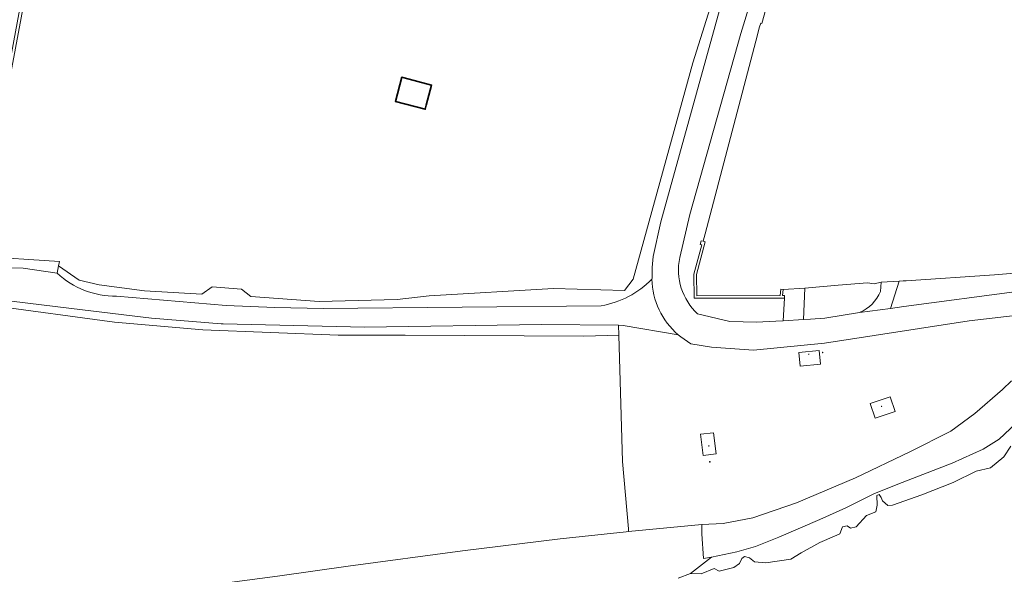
# Model space of a CAD drawing. Header units: metres. Extents: x 200176 to 205485, y 394066 to 399855.
# Tile 66 of 230: x 203561 to 203701, y 395646 to 395724. Entities that reach past the tile are written whole.
import ezdxf

# ---------------------------------------------------------------- set-up
doc = ezdxf.new("R2010")
doc.units = ezdxf.units.M
doc.layers.get('0').update_dxf_attribs({"lineweight": 25})
for name, color, linetype, lineweight in [('B-WE-GR-GRAS-GV', 60, 'Continuous', 13), ('B-WE-GW-TALUD_KRUIN-G', 90, 'Continuous', 18), ('B-WE-IE-MEUBILAIR_WEGMEUBILAIR-S', 7, 'Continuous', 25), ('B-WE-IE-TERREINAFSCHEIDING_KUNSTMATIG_HEKWERK-G', 20, 'IE-TERREINAFSCHEIDING-KUNSTMATIG', 18), ('B-WE-IE-TERREINAFSCHEIDING_KUNSTMATIG_MUUR-GV', 90, 'Continuous', 18), ('B-WE-OG-BEBOUWING-GV', 7, 'Continuous', 35), ('B-WE-OG-TERREIN_CULTUURSCHEIDING-GV', 7, 'Continuous', 18), ('B-WE-OG-TERREIN_ERF-GV', 7, 'Continuous', 18), ('B-WE-OG-WATER-GV', 130, 'Continuous', 18), ('B-WE-OG-WEG-GV', 7, 'Continuous', 18), ('B-WE-VH-VERHARDING_ASFALT-GV', 252, 'Continuous', 18), ('B-WE-VH-VERHARDING_BETON-GV', 252, 'Continuous', 18), ('B-WE-VH-VERHARDING_BETONSTRAATSTEEN-GV', 252, 'Continuous', 18), ('B-WE-VH-VERHARDING_FUNDERING_ZAND-GV', 7, 'Continuous', 18), ('B-WE-VH-VERHARDING_OPEN-GV', 252, 'Continuous', 18)]:
    doc.layers.add(name, color=color, linetype=linetype, lineweight=lineweight)
doc.linetypes.add('IE-TERREINAFSCHEIDING-KUNSTMATIG', pattern='A,4,[82,NLCS.shx,S=0.75,R=90,X=0,Y=0],4,-2', length=10)

# ---------------------------------------------------------------- blocks, each defined once
blk = doc.blocks.new('SIE-WEG_AFVALBAK-SO')
at = {"linetype": 'ByBlock', "lineweight": 18}
h = blk.add_hatch(color=0, dxfattribs=at)
h.dxf.hatch_style = 1
h.paths.add_polyline_path([(-1.5, -1.5), (1.5, -1.5), (1.5, 1.5), (-1.5, 1.5)])
at = {"color": 0, "linetype": 'ByBlock', "lineweight": 18}
for points in [[(-2, -2), (2, -2), (2, 2), (-2, 2)], [(-1.5, -1.5), (1.5, -1.5), (1.5, 1.5), (-1.5, 1.5)]]:
    blk.add_lwpolyline(points, close=True, dxfattribs=at)
blk = doc.blocks.new('SIE-WEG_PICKNICKTAFEL-SO')
at = {"color": 0, "linetype": 'ByBlock', "lineweight": 18}
for points in [[(-0.9, -0.2), (-1.6, -1.4), (-1.9, -1.4), (-1.1, -0.2), (-2, -0.2), (-2, 0), (-1, 0), (-0.5, 0.8), (-1, 0.8), (-1, 1), (1, 1), (1, 0.8), (0.5, 0.8), (1, 0), (2, 0), (2, -0.2), (1.1, -0.2), (1.9, -1.4), (1.6, -1.4), (0.9, -0.2)], [(-0.8, 0), (0.8, 0), (0.3, 0.8), (-0.3, 0.8)]]:
    blk.add_lwpolyline(points, close=True, dxfattribs=at)
blk = doc.blocks.new('SIE-WEG_ZITBANK-SO')
at = {"color": 0, "linetype": 'ByBlock', "lineweight": 18}
blk.add_lwpolyline([(-0.9, -1.6), (-0.9, -0.2), (1.1, -0.2), (1.1, -1.6), (1.3, -1.6), (1.3, -0.2), (1.5, 1.8), (1.3, 1.8), (1.1, 0), (-1.1, 0), (-1.1, -1.6)], close=True, dxfattribs=at)

msp = doc.modelspace()

# ---------------------------------------------------------------- linework, layer by layer
at = {"layer": 'B-WE-GR-GRAS-GV', "flags": 128}
msp.add_lwpolyline([(203597.848, 395645.351), (203607.898, 395646.766), (203624.14, 395648.925), (203638.047, 395650.659), (203647.447, 395651.647), (203647.776, 395651.679), (203647.768, 395652.073), (203646.918, 395661.655), (203646.417, 395679.64), (203641.408, 395679.5), (203616.029, 395679.615), (203606.493, 395679.62), (203587.235, 395680.401), (203574.642, 395681.48), (203557.13, 395683.865)], dxfattribs=at)
at = {"layer": 'B-WE-GW-TALUD_KRUIN-G', "flags": 128}
for points in [[(203702.249, 395673.141), (203700.972, 395671.898), (203697.064, 395668.466), (203693.634, 395665.988), (203687.789, 395663.03), (203680.065, 395659.306), (203671.682, 395655.79), (203665.479, 395653.643), (203661.241, 395652.842), (203658.195, 395652.703)], [(203658.195, 395652.703), (203647.776, 395651.679), (203647.447, 395651.647), (203638.047, 395650.659), (203624.14, 395648.925), (203607.898, 395646.766), (203597.848, 395645.351), (203585.289, 395643.687), (203573.495, 395643.338), (203568.845, 395643.626)]]:
    msp.add_lwpolyline(points, dxfattribs=at)
at = {"layer": 'B-WE-IE-TERREINAFSCHEIDING_KUNSTMATIG_HEKWERK-G', "flags": 128}
for points in [[(203658.387, 395692.979), (203658.125, 395693.062), (203657.954, 395692.524), (203658.193, 395692.449), (203657.084, 395688.284)], [(203669.798, 395686.133), (203669.45, 395686.176), (203669.336, 395685.253), (203657.484, 395685.237), (203657.435, 395688.241), (203658.672, 395692.888), (203658.387, 395692.979)], [(203594.038, 395685.107), (203592.727, 395686.159), (203588.543, 395686.476), (203587.074, 395685.477), (203578.928, 395685.907), (203572.493, 395686.784), (203569.62, 395687.432), (203566.697, 395689.476)], [(203657.084, 395688.284), (203657.14, 395684.886), (203669.989, 395684.904)], [(203669.989, 395684.904), (203669.989, 395685.254), (203669.689, 395685.254), (203669.798, 395686.133)]]:
    msp.add_lwpolyline(points, dxfattribs=at)
at = {"layer": 'B-WE-IE-TERREINAFSCHEIDING_KUNSTMATIG_MUUR-GV', "flags": 128}
for points in [[(203568.053, 395763.362), (203558.968, 395714.048), (203554.85, 395691.251), (203554.617, 395691.296), (203554.58, 395691.106), (203554.521, 395690.806), (203555.133, 395690.687), (203555.169, 395690.882), (203559.9, 395716.87), (203568.442, 395762.633), (203569.794, 395762.342), (203570.479, 395762.195), (203570.611, 395762.812), (203569.927, 395762.959), (203568.636, 395763.237), (203568.548, 395763.256)], [(203657.084, 395688.284), (203657.14, 395684.886), (203669.989, 395684.904), (203669.989, 395685.254), (203669.689, 395685.254), (203669.798, 395686.133), (203669.45, 395686.176), (203669.336, 395685.253), (203657.484, 395685.237), (203657.435, 395688.241), (203658.672, 395692.888), (203658.387, 395692.979), (203658.125, 395693.062), (203657.954, 395692.524), (203658.193, 395692.449)]]:
    msp.add_lwpolyline(points, close=True, dxfattribs=at)
at = {"layer": 'B-WE-OG-BEBOUWING-GV', "flags": 128}
msp.add_lwpolyline([(203615.863, 395716.213), (203615.524, 395716.302), (203614.625, 395712.872), (203618.856, 395711.761), (203619.008, 395712.339), (203619.757, 395715.191)], close=True, dxfattribs=at)
at = {"layer": 'B-WE-OG-TERREIN_CULTUURSCHEIDING-GV', "flags": 128}
msp.add_lwpolyline([(203710.152, 395683.272), (203696.253, 395681.665), (203675.66, 395678.466), (203665.574, 395677.484), (203659.573, 395677.897), (203656.643, 395678.391), (203655.199, 395679.386), (203654.841, 395679.685), (203647.041, 395681.02), (203646.367, 395681.026), (203646.417, 395679.64), (203646.918, 395661.655), (203647.768, 395652.073), (203647.776, 395651.679), (203658.195, 395652.703), (203661.241, 395652.842), (203665.479, 395653.643), (203671.682, 395655.79), (203680.065, 395659.306), (203687.789, 395663.03), (203693.634, 395665.988), (203697.064, 395668.466), (203700.972, 395671.898), (203702.249, 395673.141)], dxfattribs=at)
for points in [[(203675.07, 395675.491), (203672.2, 395675.215), (203672.013, 395677.164), (203674.883, 395677.44)], [(203685.701, 395668.774), (203682.877, 395667.798), (203682.156, 395669.884), (203684.981, 395670.859)], [(203658.038, 395665.52), (203659.861, 395665.751), (203660.241, 395662.759), (203658.419, 395662.527)]]:
    msp.add_lwpolyline(points, close=True, dxfattribs=at)
at = {"layer": 'B-WE-OG-TERREIN_ERF-GV', "flags": 128}
for points in [[(203559.998, 395809.809), (203574.597, 395805.234), (203575.252, 395800.694), (203575.781, 395797.029), (203579.63, 395796.04), (203577.889, 395789.266), (203574.04, 395790.255), (203571.611, 395781.035), (203568.548, 395763.256), (203568.636, 395763.237), (203569.927, 395762.959), (203570.611, 395762.812), (203570.479, 395762.195), (203569.794, 395762.342), (203568.442, 395762.633), (203559.9, 395716.87)], [(203637.098, 395686.28), (203647.222, 395685.996), (203648.432, 395687.601), (203656.944, 395718.374), (203660.186, 395728.791)], [(203667.568, 395726.864), (203666.729, 395723.964), (203666.599, 395724.007), (203666.433, 395723.503), (203665.904, 395721.451), (203658.692, 395694.045), (203658.387, 395692.979), (203658.672, 395692.888), (203657.435, 395688.241), (203657.484, 395685.237), (203669.336, 395685.253), (203669.45, 395686.176), (203669.798, 395686.133), (203672.845, 395686.325), (203677.615, 395686.722), (203681.781, 395687.068), (203682.713, 395686.933), (203683.741, 395687.162), (203686.296, 395687.317), (203686.85, 395687.351), (203687.268, 395687.343), (203699.826, 395688.206), (203704.975, 395688.626)], [(203555.169, 395690.882), (203566.827, 395690.1), (203566.697, 395689.476), (203569.62, 395687.432), (203572.493, 395686.784), (203578.928, 395685.907), (203587.074, 395685.477), (203588.543, 395686.476), (203592.727, 395686.159), (203594.038, 395685.107), (203603.761, 395684.414), (203614.862, 395684.683), (203619.432, 395685.21), (203637.098, 395686.28)]]:
    msp.add_lwpolyline(points, dxfattribs=at)
msp.add_lwpolyline([(203619.008, 395712.339), (203618.856, 395711.761), (203614.625, 395712.872), (203615.524, 395716.302), (203615.863, 395716.213), (203619.757, 395715.191)], close=True, dxfattribs=at)
at = {"layer": 'B-WE-OG-WATER-GV', "flags": 128}
msp.add_lwpolyline([(203702.153, 395663.829), (203701.184, 395662.336), (203699.258, 395660.73), (203697.222, 395660.255), (203693.98, 395658.647), (203689.502, 395656.916), (203685.318, 395655.436), (203684.653, 395655.401), (203683.928, 395656.071), (203683.746, 395656.524), (203683.457, 395656.965), (203683.11, 395656.795), (203683.139, 395655.44), (203682.972, 395654.471), (203681.626, 395653.991), (203680.178, 395652.355), (203679.339, 395652.149), (203678.89, 395652.485), (203678.238, 395652.344), (203677.858, 395651.351), (203677.098, 395651.024), (203674.978, 395650.151), (203672.349, 395648.658), (203670.88, 395647.753), (203667.315, 395647.251), (203665.682, 395647.383), (203664.969, 395647.947), (203664.279, 395648.125), (203663.879, 395647.863), (203663.554, 395647.135), (203662.779, 395646.57), (203660.662, 395646.042), (203659.948, 395646.433), (203658.095, 395645.678), (203656.58, 395645.717), (203654.848, 395645.04)], dxfattribs=at)
at = {"layer": 'B-WE-OG-WEG-GV', "flags": 128}
for points in [[(203651.105, 395687.589), (203651.163, 395687.664), (203651.157, 395689.243), (203651.271, 395690.818), (203652.365, 395695.743), (203661.424, 395728.456), (203660.186, 395728.791), (203656.944, 395718.374), (203648.432, 395687.601), (203647.222, 395685.996), (203637.098, 395686.28), (203619.432, 395685.21), (203614.862, 395684.683), (203603.761, 395684.414), (203594.038, 395685.107), (203592.727, 395686.159), (203588.543, 395686.476), (203587.074, 395685.477), (203578.928, 395685.907), (203572.493, 395686.784), (203569.62, 395687.432), (203566.697, 395689.476), (203566.485, 395688.459)], [(203665.242, 395727.361), (203663.743, 395722.555), (203656.52, 395696.791), (203655.061, 395690.651)], [(203657.596, 395682.652), (203662.214, 395681.575), (203665.985, 395681.464), (203668.746, 395681.623), (203669.782, 395681.682), (203669.989, 395684.904), (203657.14, 395684.886), (203657.084, 395688.284), (203658.193, 395692.449), (203657.954, 395692.524), (203658.125, 395693.062), (203658.387, 395692.979), (203658.692, 395694.045), (203665.904, 395721.451), (203666.433, 395723.503), (203666.599, 395724.007), (203666.729, 395723.964), (203667.568, 395726.864), (203666.718, 395727.11), (203666.684, 395727.12), (203666.619, 395726.953), (203665.242, 395727.361)], [(203683.617, 395685.835), (203683.741, 395687.162), (203682.713, 395686.933), (203681.781, 395687.068), (203677.615, 395686.722), (203672.845, 395686.325), (203672.664, 395681.848), (203673.692, 395681.907), (203675.693, 395682.022), (203680.653, 395682.846)], [(203574.947, 395685.162), (203590.539, 395683.834), (203597.449, 395683.566), (203604.363, 395683.426), (203643.89, 395683.814)]]:
    msp.add_lwpolyline(points, dxfattribs=at)
at = {"layer": 'B-WE-OG-WEG-GV'}
for points in [[(203655.061, 395690.651, 0.2596851), (203657.596, 395682.652)], [(203566.485, 395688.459, 0.1922746), (203574.947, 395685.162)], [(203643.89, 395683.814, 0.1603398), (203651.105, 395687.589)], [(203680.653, 395682.846, 0.2027549), (203683.617, 395685.835)]]:
    msp.add_lwpolyline(points, format="xyb", dxfattribs=at)
at = {"layer": 'B-WE-OG-WEG-GV', "flags": 128}
for points in [[(203686.296, 395687.317), (203685.034, 395683.43), (203686.929, 395683.682), (203703.392, 395685.887), (203704.272, 395687.091), (203704.687, 395687.791), (203704.975, 395688.626), (203699.826, 395688.206), (203687.268, 395687.343), (203686.85, 395687.351)], [(203553.869, 395683.7), (203555.899, 395683.44), (203555.899, 395684.033), (203557.13, 395683.865), (203574.642, 395681.48), (203587.235, 395680.401), (203606.493, 395679.62), (203616.029, 395679.615), (203641.408, 395679.5), (203646.417, 395679.64), (203646.367, 395681.026), (203635.398, 395681.126), (203610.238, 395680.773), (203590.122, 395681.233), (203589.809, 395681.252), (203579.936, 395682.055), (203570.1, 395683.228), (203554.133, 395685.16)]]:
    msp.add_lwpolyline(points, close=True, dxfattribs=at)
at = {"layer": 'B-WE-VH-VERHARDING_ASFALT-GV', "flags": 128}
for points in [[(203655.061, 395690.651), (203656.52, 395696.791), (203663.743, 395722.555), (203665.242, 395727.361), (203665.217, 395728.386), (203668.502, 395739.225), (203673.973, 395756.977), (203669.471, 395758.381), (203668.779, 395756), (203668.923, 395755.958), (203664.06, 395737.459), (203661.714, 395729.526)], [(203661.714, 395729.526), (203661.424, 395728.456), (203652.365, 395695.743), (203651.271, 395690.818), (203651.157, 395689.243), (203651.163, 395687.664), (203651.105, 395687.589)], [(203744.797, 395689.451), (203738.533, 395689.358), (203737.596, 395689.172), (203736.706, 395689.1), (203728.792, 395688.463), (203719.602, 395687.78), (203709.997, 395686.712), (203707.779, 395686.434), (203703.392, 395685.887), (203686.929, 395683.682), (203685.034, 395683.43), (203680.653, 395682.846), (203675.693, 395682.022), (203673.692, 395681.907), (203672.664, 395681.848), (203669.782, 395681.682), (203668.746, 395681.623), (203665.985, 395681.464), (203662.214, 395681.575), (203657.596, 395682.652)], [(203654.841, 395679.685), (203655.199, 395679.386), (203656.643, 395678.391), (203659.573, 395677.897), (203665.574, 395677.484), (203675.66, 395678.466), (203696.253, 395681.665), (203710.152, 395683.272)]]:
    msp.add_lwpolyline(points, dxfattribs=at)
msp.add_lwpolyline([(203566.485, 395688.459), (203566.697, 395689.476), (203566.827, 395690.1), (203555.169, 395690.882), (203555.133, 395690.687), (203555.105, 395690.531), (203554.89, 395689.342), (203561.681, 395689.153)], close=True, dxfattribs=at)
at = {"layer": 'B-WE-VH-VERHARDING_ASFALT-GV'}
for points in [[(203657.596, 395682.652, -0.2596851), (203655.061, 395690.651)], [(203651.105, 395687.589, 0.2120236), (203654.841, 395679.685)]]:
    msp.add_lwpolyline(points, format="xyb", dxfattribs=at)
at = {"layer": 'B-WE-VH-VERHARDING_BETON-GV', "flags": 128}
for points in [[(203674.883, 395677.44), (203672.013, 395677.164), (203672.2, 395675.215), (203675.07, 395675.491)], [(203684.981, 395670.859), (203682.156, 395669.884), (203682.877, 395667.798), (203685.701, 395668.774)]]:
    msp.add_lwpolyline(points, close=True, dxfattribs=at)
at = {"layer": 'B-WE-VH-VERHARDING_BETONSTRAATSTEEN-GV', "flags": 128}
for points in [[(203685.034, 395683.43), (203686.296, 395687.317), (203683.741, 395687.162), (203683.617, 395685.835)], [(203680.653, 395682.846), (203685.034, 395683.43)]]:
    msp.add_lwpolyline(points, dxfattribs=at)
at = {"layer": 'B-WE-VH-VERHARDING_BETONSTRAATSTEEN-GV'}
msp.add_lwpolyline([(203683.617, 395685.835, -0.2027549), (203680.653, 395682.846)], format="xyb", dxfattribs=at)
at = {"layer": 'B-WE-VH-VERHARDING_FUNDERING_ZAND-GV', "flags": 128}
for points in [[(203566.485, 395688.459), (203561.681, 395689.153), (203554.89, 395689.342), (203554.133, 395685.16), (203570.1, 395683.228), (203579.936, 395682.055), (203589.809, 395681.252), (203590.122, 395681.233), (203610.238, 395680.773), (203635.398, 395681.126), (203646.367, 395681.026), (203647.041, 395681.02), (203654.841, 395679.685)], [(203643.89, 395683.814), (203604.363, 395683.426), (203597.449, 395683.566), (203590.539, 395683.834), (203574.947, 395685.162)]]:
    msp.add_lwpolyline(points, dxfattribs=at)
at = {"layer": 'B-WE-VH-VERHARDING_FUNDERING_ZAND-GV'}
for points in [[(203574.947, 395685.162, -0.1922746), (203566.485, 395688.459)], [(203651.105, 395687.589, -0.1603398), (203643.89, 395683.814)], [(203654.841, 395679.685, -0.2120236), (203651.105, 395687.589)]]:
    msp.add_lwpolyline(points, format="xyb", dxfattribs=at)
at = {"layer": 'B-WE-VH-VERHARDING_FUNDERING_ZAND-GV', "flags": 128}
msp.add_lwpolyline([(203672.845, 395686.325), (203669.798, 395686.133), (203669.689, 395685.254), (203669.989, 395685.254), (203669.989, 395684.904), (203669.782, 395681.682), (203672.664, 395681.848)], close=True, dxfattribs=at)
at = {"layer": 'B-WE-VH-VERHARDING_OPEN-GV', "flags": 128}
for points in [[(203702.249, 395673.141), (203700.972, 395671.898), (203697.064, 395668.466), (203693.634, 395665.988), (203687.789, 395663.03), (203680.065, 395659.306), (203671.682, 395655.79), (203665.479, 395653.643), (203661.241, 395652.842), (203658.195, 395652.703), (203658.188, 395651.349), (203658.433, 395647.851), (203659.6, 395648.057), (203663.175, 395648.78), (203665.854, 395649.539), (203669.145, 395650.885), (203674.975, 395653.395), (203678.673, 395655.071), (203682.663, 395657.061), (203686.114, 395658.45), (203693.84, 395661.393), (203698.249, 395663.409), (203700.5, 395664.822), (203702.889, 395667.071)], [(203702.889, 395667.071), (203700.5, 395664.822), (203698.249, 395663.409), (203693.84, 395661.393), (203686.114, 395658.45), (203682.663, 395657.061), (203678.673, 395655.071), (203674.975, 395653.395), (203669.145, 395650.885), (203665.854, 395649.539), (203663.175, 395648.78), (203659.6, 395648.057), (203656.58, 395645.717), (203658.095, 395645.678), (203659.948, 395646.433), (203660.662, 395646.042), (203662.779, 395646.57), (203663.554, 395647.135), (203663.879, 395647.863), (203664.279, 395648.125), (203664.969, 395647.947), (203665.682, 395647.383), (203667.315, 395647.251), (203670.88, 395647.753), (203672.349, 395648.658), (203674.978, 395650.151), (203677.098, 395651.024), (203677.858, 395651.351), (203678.238, 395652.344), (203678.89, 395652.485), (203679.339, 395652.149), (203680.178, 395652.355), (203681.626, 395653.991), (203682.972, 395654.471), (203683.139, 395655.44), (203683.11, 395656.795), (203683.457, 395656.965), (203683.746, 395656.524), (203683.928, 395656.071), (203684.653, 395655.401), (203685.318, 395655.436), (203689.502, 395656.916), (203693.98, 395658.647), (203697.222, 395660.255), (203699.258, 395660.73), (203701.184, 395662.336), (203702.153, 395663.829)], [(203654.848, 395645.04), (203656.58, 395645.717), (203659.6, 395648.057), (203658.433, 395647.851), (203658.188, 395651.349), (203658.195, 395652.703), (203647.776, 395651.679), (203647.447, 395651.647), (203638.047, 395650.659), (203624.14, 395648.925), (203607.898, 395646.766), (203597.848, 395645.351)]]:
    msp.add_lwpolyline(points, dxfattribs=at)
msp.add_lwpolyline([(203659.861, 395665.751), (203658.038, 395665.52), (203658.419, 395662.527), (203660.241, 395662.759)], close=True, dxfattribs=at)

# ---------------------------------------------------------------- block references
at = {"layer": 'B-WE-IE-MEUBILAIR_WEGMEUBILAIR-S', "xscale": 0.02, "yscale": 0.02, "zscale": 0.02}
for name, p in [('SIE-WEG_ZITBANK-SO', (203673.426, 395676.903)), ('SIE-WEG_AFVALBAK-SO', (203675.402, 395677.144)), ('SIE-WEG_PICKNICKTAFEL-SO', (203683.777, 395669.491)), ('SIE-WEG_PICKNICKTAFEL-SO', (203659.195, 395663.878)), ('SIE-WEG_AFVALBAK-SO', (203659.351, 395661.614))]:
    msp.add_blockref(name, p, dxfattribs=at)

doc.saveas('drawing.dxf')
